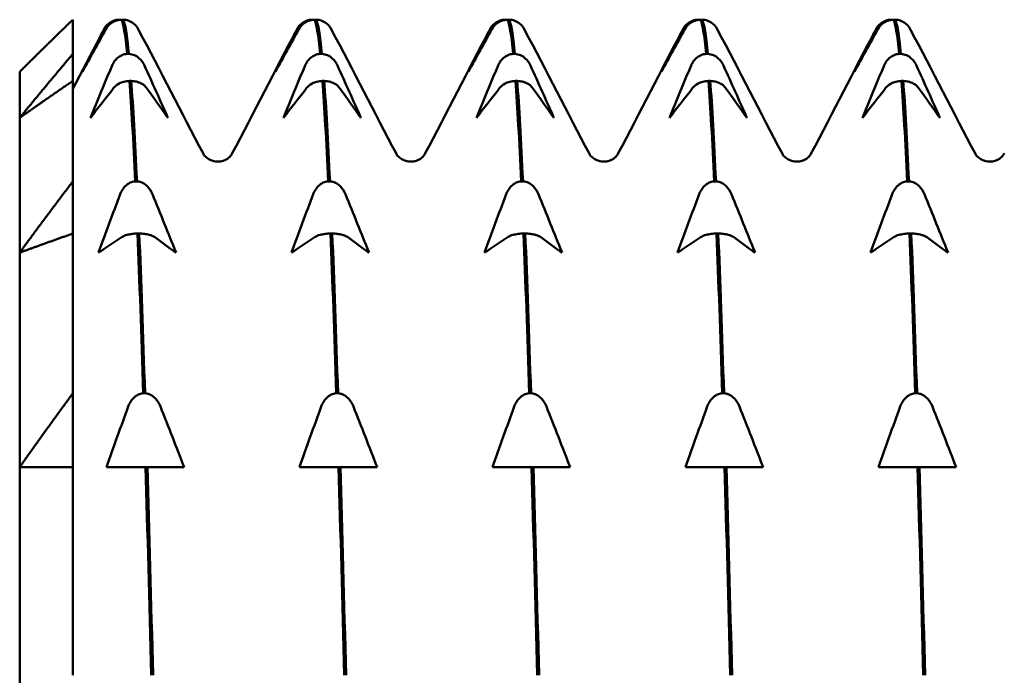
# Model space of a CAD drawing. Header units: millimetres. Extents: x 61 to 380, y 52 to 244.
# Tile 11 of 28: x 61 to 70, y 207 to 213. Entities that reach past the tile are written whole.
import ezdxf

# ---------------------------------------------------------------- set-up
doc = ezdxf.new("R2010")
doc.units = ezdxf.units.MM
doc.layers.add('Видимый контур (ГОСТ)', color=7, linetype='Continuous', lineweight=50)

msp = doc.modelspace()

# ---------------------------------------------------------------- linework, layer by layer
at = {"layer": 'Видимый контур (ГОСТ)'}
for p, q in [((61.5594, 212.9483), (61.5594, 213.2707)), ((61.995, 213.2707), (62.012, 213.2707)), ((62.0335, 213.2707), (62.0165, 213.2707)), ((63.8111, 213.2707), (63.8281, 213.2707)), ((63.8496, 213.2707), (63.8326, 213.2707)), ((65.6272, 213.2707), (65.6442, 213.2707)), ((65.6657, 213.2707), (65.6487, 213.2707)), ((67.4433, 213.2707), (67.4603, 213.2707)), ((67.4818, 213.2707), (67.4648, 213.2707)), ((69.2594, 213.2707), (69.2764, 213.2707)), ((69.2979, 213.2707), (69.2809, 213.2707)), ((61.5594, 212.619), (61.8499, 213.1765)), ((61.5594, 212.9483), (61.5594, 212.6942)), ((62.0707, 212.9483), (62.0877, 212.9483)), ((63.8868, 212.9483), (63.9038, 212.9483)), ((65.7029, 212.9483), (65.7199, 212.9483)), ((67.519, 212.9483), (67.536, 212.9483)), ((69.3351, 212.9483), (69.3521, 212.9483)), ((61.0594, 212.3471), (61.0594, 212.7798)), ((61.5594, 211.7489), (61.5594, 212.6942)), ((62.1092, 212.6942), (62.0922, 212.6942)), ((63.9253, 212.6942), (63.9083, 212.6942)), ((65.7414, 212.6942), (65.7244, 212.6942)), ((67.5575, 212.6942), (67.5405, 212.6942)), ((69.3736, 212.6942), (69.3566, 212.6942)), ((61.0594, 211.0784), (61.0594, 212.3471)), ((61.5594, 211.7489), (61.5594, 211.258)), ((62.1463, 211.7489), (62.1633, 211.7489)), ((63.9624, 211.7489), (63.9794, 211.7489)), ((65.7785, 211.7489), (65.7955, 211.7489)), ((67.5946, 211.7489), (67.6116, 211.7489)), ((69.4107, 211.7489), (69.4277, 211.7489)), ((61.5594, 209.7543), (61.5594, 211.258)), ((62.1848, 211.258), (62.1678, 211.258)), ((64.0009, 211.258), (63.9839, 211.258)), ((65.817, 211.258), (65.8, 211.258)), ((67.6331, 211.258), (67.6161, 211.258)), ((69.4492, 211.258), (69.4322, 211.258)), ((61.0594, 209.0601), (61.0594, 211.0784)), ((61.5594, 209.7543), (61.5594, 209.0601)), ((62.222, 209.7543), (62.239, 209.7543)), ((64.0381, 209.7543), (64.0551, 209.7543)), ((65.8542, 209.7543), (65.8712, 209.7543)), ((67.6703, 209.7543), (67.6873, 209.7543)), ((69.4864, 209.7543), (69.5034, 209.7543)), ((61.0594, 206.4298), (61.0594, 209.0601)), ((61.5594, 207.1004), (61.5594, 209.0601)), ((62.098, 209.0601), (61.8765, 209.0601)), ((62.2435, 209.0601), (62.098, 209.0601)), ((62.2605, 209.0601), (62.2435, 209.0601)), ((62.4022, 209.0601), (62.2605, 209.0601)), ((62.606, 209.0601), (62.4022, 209.0601)), ((63.9141, 209.0601), (63.6926, 209.0601)), ((64.0596, 209.0601), (63.9141, 209.0601)), ((64.0766, 209.0601), (64.0596, 209.0601)), ((64.2183, 209.0601), (64.0766, 209.0601)), ((64.4221, 209.0601), (64.2183, 209.0601)), ((65.7302, 209.0601), (65.5087, 209.0601)), ((65.8757, 209.0601), (65.7302, 209.0601)), ((65.8927, 209.0601), (65.8757, 209.0601)), ((66.0344, 209.0601), (65.8927, 209.0601)), ((66.2382, 209.0601), (66.0344, 209.0601)), ((67.5463, 209.0601), (67.3248, 209.0601)), ((67.6918, 209.0601), (67.5463, 209.0601)), ((67.7088, 209.0601), (67.6918, 209.0601)), ((67.8505, 209.0601), (67.7088, 209.0601)), ((68.0543, 209.0601), (67.8505, 209.0601)), ((69.3624, 209.0601), (69.1409, 209.0601)), ((69.5079, 209.0601), (69.3624, 209.0601)), ((69.5249, 209.0601), (69.5079, 209.0601)), ((69.6666, 209.0601), (69.5249, 209.0601)), ((69.8704, 209.0601), (69.6666, 209.0601))]:
    msp.add_line(p, q, dxfattribs=at)
for points in [[(61.5594, 213.2707), (61.3001, 213.0205), (61.0594, 212.7798)], [(61.0594, 212.3471), (61.3001, 212.6419), (61.5594, 212.9483)], [(61.5594, 212.6942), (61.3001, 212.5173), (61.0594, 212.3471)], [(61.0594, 211.0784), (61.3001, 211.4072), (61.5594, 211.7489)], [(61.5594, 211.258), (61.3001, 211.1665), (61.0594, 211.0784)], [(61.0594, 209.0601), (61.3001, 209.4005), (61.5594, 209.7543)], [(61.5594, 209.0601), (61.3001, 209.0601), (61.0594, 209.0601)]]:
    msp.add_rational_spline(points, [1, 1.00035939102, 1], degree=2, dxfattribs=at)
for points in [[(61.8499, 213.1765), (61.8535, 213.1835), (61.8579, 213.1911), (61.8637, 213.1995)], [(62.012, 213.2707), (62.0127, 213.2707), (62.0135, 213.2706), (62.0142, 213.2706)], [(62.0165, 213.2707), (62.0346, 213.24), (62.0526, 213.1319), (62.0707, 212.9483)], [(62.0877, 212.9483), (62.0696, 213.1319), (62.0515, 213.24), (62.0335, 213.2707)], [(62.1648, 213.1995), (62.1706, 213.1911), (62.1749, 213.1835), (62.1786, 213.1765)], [(63.666, 213.1765), (63.6696, 213.1835), (63.674, 213.1911), (63.6798, 213.1995)], [(63.8281, 213.2707), (63.8288, 213.2707), (63.8296, 213.2706), (63.8303, 213.2706)], [(63.8326, 213.2707), (63.8507, 213.24), (63.8687, 213.1319), (63.8868, 212.9483)], [(63.9038, 212.9483), (63.8857, 213.1319), (63.8676, 213.24), (63.8496, 213.2707)], [(63.9809, 213.1995), (63.9867, 213.1911), (63.991, 213.1835), (63.9947, 213.1765)], [(65.4821, 213.1765), (65.4857, 213.1835), (65.4901, 213.1911), (65.4959, 213.1995)], [(65.6442, 213.2707), (65.6449, 213.2707), (65.6457, 213.2706), (65.6464, 213.2706)], [(65.6487, 213.2707), (65.6668, 213.24), (65.6848, 213.1319), (65.7029, 212.9483)], [(65.7199, 212.9483), (65.7018, 213.1319), (65.6837, 213.24), (65.6657, 213.2707)], [(65.797, 213.1995), (65.8028, 213.1911), (65.8071, 213.1835), (65.8108, 213.1765)], [(67.2982, 213.1765), (67.3018, 213.1835), (67.3062, 213.1911), (67.312, 213.1995)], [(67.4603, 213.2707), (67.461, 213.2707), (67.4618, 213.2706), (67.4625, 213.2706)], [(67.4648, 213.2707), (67.4829, 213.24), (67.5009, 213.1319), (67.519, 212.9483)], [(67.536, 212.9483), (67.5179, 213.1319), (67.4998, 213.24), (67.4818, 213.2707)], [(67.6131, 213.1995), (67.6189, 213.1911), (67.6232, 213.1835), (67.6269, 213.1765)], [(69.1143, 213.1765), (69.1179, 213.1835), (69.1223, 213.1911), (69.1281, 213.1995)], [(69.2764, 213.2707), (69.2771, 213.2707), (69.2779, 213.2706), (69.2786, 213.2706)], [(69.2809, 213.2707), (69.299, 213.24), (69.317, 213.1319), (69.3351, 212.9483)], [(69.3521, 212.9483), (69.334, 213.1319), (69.3159, 213.24), (69.2979, 213.2707)], [(69.4292, 213.1995), (69.435, 213.1911), (69.4393, 213.1835), (69.443, 213.1765)], [(61.6495, 212.7798), (61.7165, 212.9143), (61.7844, 213.0484), (61.8533, 213.1821)], [(61.871, 213.1821), (61.7965, 213.0484), (61.7226, 212.9143), (61.6495, 212.7798)], [(62.1786, 213.1765), (62.3805, 212.7889), (62.5825, 212.4013), (62.7845, 212.0137)], [(63.0601, 212.0137), (63.2621, 212.4013), (63.464, 212.7889), (63.666, 213.1765)], [(63.4656, 212.7798), (63.5326, 212.9143), (63.6005, 213.0484), (63.6694, 213.1821)], [(63.6871, 213.1821), (63.6126, 213.0484), (63.5387, 212.9143), (63.4656, 212.7798)], [(63.9947, 213.1765), (64.1966, 212.7889), (64.3986, 212.4013), (64.6006, 212.0137)], [(64.8762, 212.0137), (65.0782, 212.4013), (65.2801, 212.7889), (65.4821, 213.1765)], [(65.2817, 212.7798), (65.3487, 212.9143), (65.4166, 213.0484), (65.4855, 213.1821)], [(65.5032, 213.1821), (65.4287, 213.0484), (65.3548, 212.9143), (65.2817, 212.7798)], [(65.8108, 213.1765), (66.0127, 212.7889), (66.2147, 212.4013), (66.4167, 212.0137)], [(66.6923, 212.0137), (66.8943, 212.4013), (67.0962, 212.7889), (67.2982, 213.1765)], [(67.0978, 212.7798), (67.1648, 212.9143), (67.2327, 213.0484), (67.3016, 213.1821)], [(67.3193, 213.1821), (67.2448, 213.0484), (67.1709, 212.9143), (67.0978, 212.7798)], [(67.6269, 213.1765), (67.8288, 212.7889), (68.0308, 212.4013), (68.2328, 212.0137)], [(68.5084, 212.0137), (68.7104, 212.4013), (68.9123, 212.7889), (69.1143, 213.1765)], [(68.9139, 212.7798), (68.9809, 212.9143), (69.0488, 213.0484), (69.1177, 213.1821)], [(69.1354, 213.1821), (69.0609, 213.0484), (68.987, 212.9143), (68.9139, 212.7798)], [(69.443, 213.1765), (69.6449, 212.7889), (69.8469, 212.4013), (70.0489, 212.0137)], [(61.7252, 212.3471), (61.7921, 212.5118), (61.8601, 212.6761), (61.9289, 212.8398)], [(62.2331, 212.8398), (62.3077, 212.676), (62.3816, 212.5117), (62.4546, 212.3471)], [(63.5413, 212.3471), (63.6082, 212.5118), (63.6762, 212.6761), (63.745, 212.8398)], [(64.0492, 212.8398), (64.1238, 212.676), (64.1977, 212.5117), (64.2707, 212.3471)], [(65.3574, 212.3471), (65.4243, 212.5118), (65.4923, 212.6761), (65.5611, 212.8398)], [(65.8653, 212.8398), (65.9399, 212.676), (66.0138, 212.5117), (66.0868, 212.3471)], [(67.1735, 212.3471), (67.2404, 212.5118), (67.3084, 212.6761), (67.3772, 212.8398)], [(67.6814, 212.8398), (67.756, 212.676), (67.8299, 212.5117), (67.9029, 212.3471)], [(68.9896, 212.3471), (69.0565, 212.5118), (69.1245, 212.6761), (69.1933, 212.8398)], [(69.4975, 212.8398), (69.5721, 212.676), (69.646, 212.5117), (69.719, 212.3471)], [(62.0922, 212.6942), (62.1102, 212.4513), (62.1283, 212.1344), (62.1463, 211.7489)], [(62.1633, 211.7489), (62.1453, 212.1344), (62.1272, 212.4513), (62.1092, 212.6942)], [(63.9083, 212.6942), (63.9263, 212.4513), (63.9444, 212.1344), (63.9624, 211.7489)], [(63.9794, 211.7489), (63.9614, 212.1344), (63.9433, 212.4513), (63.9253, 212.6942)], [(65.7244, 212.6942), (65.7424, 212.4513), (65.7605, 212.1344), (65.7785, 211.7489)], [(65.7955, 211.7489), (65.7775, 212.1344), (65.7594, 212.4513), (65.7414, 212.6942)], [(67.5405, 212.6942), (67.5585, 212.4513), (67.5766, 212.1344), (67.5946, 211.7489)], [(67.6116, 211.7489), (67.5936, 212.1344), (67.5755, 212.4513), (67.5575, 212.6942)], [(69.3566, 212.6942), (69.3746, 212.4513), (69.3927, 212.1344), (69.4107, 211.7489)], [(69.4277, 211.7489), (69.4097, 212.1344), (69.3916, 212.4513), (69.3736, 212.6942)], [(61.9467, 212.6315), (61.8721, 212.537), (61.7982, 212.4422), (61.7252, 212.3471)], [(62.4546, 212.3471), (62.3877, 212.4422), (62.3197, 212.537), (62.2509, 212.6315)], [(63.7628, 212.6315), (63.6882, 212.537), (63.6143, 212.4422), (63.5413, 212.3471)], [(64.2707, 212.3471), (64.2038, 212.4422), (64.1358, 212.537), (64.067, 212.6315)], [(65.5789, 212.6315), (65.5043, 212.537), (65.4304, 212.4422), (65.3574, 212.3471)], [(66.0868, 212.3471), (66.0199, 212.4422), (65.9519, 212.537), (65.8831, 212.6315)], [(67.395, 212.6315), (67.3204, 212.537), (67.2465, 212.4422), (67.1735, 212.3471)], [(67.9029, 212.3471), (67.836, 212.4422), (67.768, 212.537), (67.6992, 212.6315)], [(69.2111, 212.6315), (69.1365, 212.537), (69.0626, 212.4422), (68.9896, 212.3471)], [(69.719, 212.3471), (69.6521, 212.4422), (69.5841, 212.537), (69.5153, 212.6315)], [(61.8009, 211.0784), (61.8678, 211.262), (61.9358, 211.4452), (62.0046, 211.6279)], [(62.3088, 211.6279), (62.3834, 211.4452), (62.4573, 211.262), (62.5303, 211.0784)], [(63.617, 211.0784), (63.6839, 211.262), (63.7519, 211.4452), (63.8207, 211.6279)], [(64.1249, 211.6279), (64.1995, 211.4452), (64.2734, 211.262), (64.3464, 211.0784)], [(65.4331, 211.0784), (65.5, 211.262), (65.568, 211.4452), (65.6368, 211.6279)], [(65.941, 211.6279), (66.0156, 211.4452), (66.0895, 211.262), (66.1625, 211.0784)], [(67.2492, 211.0784), (67.3161, 211.262), (67.3841, 211.4452), (67.4529, 211.6279)], [(67.7571, 211.6279), (67.8317, 211.4452), (67.9056, 211.262), (67.9786, 211.0784)], [(69.0653, 211.0784), (69.1322, 211.262), (69.2002, 211.4452), (69.269, 211.6279)], [(69.5732, 211.6279), (69.6478, 211.4452), (69.7217, 211.262), (69.7947, 211.0784)], [(62.1678, 211.258), (62.1859, 210.8195), (62.204, 210.3153), (62.222, 209.7543)], [(62.239, 209.7543), (62.2209, 210.3153), (62.2029, 210.8195), (62.1848, 211.258)], [(63.9839, 211.258), (64.002, 210.8195), (64.0201, 210.3153), (64.0381, 209.7543)], [(64.0551, 209.7543), (64.037, 210.3153), (64.019, 210.8195), (64.0009, 211.258)], [(65.8, 211.258), (65.8181, 210.8195), (65.8362, 210.3153), (65.8542, 209.7543)], [(65.8712, 209.7543), (65.8531, 210.3153), (65.8351, 210.8195), (65.817, 211.258)], [(67.6161, 211.258), (67.6342, 210.8195), (67.6523, 210.3153), (67.6703, 209.7543)], [(67.6873, 209.7543), (67.6692, 210.3153), (67.6512, 210.8195), (67.6331, 211.258)], [(69.4322, 211.258), (69.4503, 210.8195), (69.4684, 210.3153), (69.4864, 209.7543)], [(69.5034, 209.7543), (69.4853, 210.3153), (69.4673, 210.8195), (69.4492, 211.258)], [(62.0224, 211.2256), (61.9478, 211.1767), (61.8739, 211.1276), (61.8009, 211.0784)], [(62.5303, 211.0784), (62.4634, 211.1276), (62.3954, 211.1767), (62.3266, 211.2256)], [(63.8385, 211.2256), (63.7639, 211.1767), (63.69, 211.1276), (63.617, 211.0784)], [(64.3464, 211.0784), (64.2795, 211.1276), (64.2115, 211.1767), (64.1427, 211.2256)], [(65.6546, 211.2256), (65.58, 211.1767), (65.5061, 211.1276), (65.4331, 211.0784)], [(66.1625, 211.0784), (66.0956, 211.1276), (66.0276, 211.1767), (65.9588, 211.2256)], [(67.4707, 211.2256), (67.3961, 211.1767), (67.3222, 211.1276), (67.2492, 211.0784)], [(67.9786, 211.0784), (67.9117, 211.1276), (67.8437, 211.1767), (67.7749, 211.2256)], [(69.2868, 211.2256), (69.2122, 211.1767), (69.1383, 211.1276), (69.0653, 211.0784)], [(69.7947, 211.0784), (69.7278, 211.1276), (69.6598, 211.1767), (69.591, 211.2256)], [(61.8765, 209.0601), (61.9435, 209.2502), (62.0114, 209.4399), (62.0803, 209.629)], [(62.3845, 209.629), (62.459, 209.4399), (62.533, 209.2501), (62.606, 209.0601)], [(63.6926, 209.0601), (63.7596, 209.2502), (63.8275, 209.4399), (63.8964, 209.629)], [(64.2006, 209.629), (64.2751, 209.4399), (64.3491, 209.2501), (64.4221, 209.0601)], [(65.5087, 209.0601), (65.5757, 209.2502), (65.6436, 209.4399), (65.7125, 209.629)], [(66.0167, 209.629), (66.0912, 209.4399), (66.1652, 209.2501), (66.2382, 209.0601)], [(67.3248, 209.0601), (67.3918, 209.2502), (67.4597, 209.4399), (67.5286, 209.629)], [(67.8328, 209.629), (67.9073, 209.4399), (67.9813, 209.2501), (68.0543, 209.0601)], [(69.1409, 209.0601), (69.2079, 209.2502), (69.2758, 209.4399), (69.3447, 209.629)], [(69.6489, 209.629), (69.7234, 209.4399), (69.7974, 209.2501), (69.8704, 209.0601)], [(62.2435, 209.0601), (62.2616, 208.4557), (62.2796, 207.7987), (62.2977, 207.1004)], [(62.3147, 207.1004), (62.2966, 207.7987), (62.2786, 208.4557), (62.2605, 209.0601)], [(64.0596, 209.0601), (64.0777, 208.4557), (64.0957, 207.7987), (64.1138, 207.1004)], [(64.1308, 207.1004), (64.1127, 207.7987), (64.0947, 208.4557), (64.0766, 209.0601)], [(65.8757, 209.0601), (65.8938, 208.4557), (65.9118, 207.7987), (65.9299, 207.1004)], [(65.9469, 207.1004), (65.9288, 207.7987), (65.9108, 208.4557), (65.8927, 209.0601)], [(67.6918, 209.0601), (67.7099, 208.4557), (67.7279, 207.7987), (67.746, 207.1004)], [(67.763, 207.1004), (67.7449, 207.7987), (67.7269, 208.4557), (67.7088, 209.0601)], [(69.5079, 209.0601), (69.526, 208.4557), (69.544, 207.7987), (69.5621, 207.1004)], [(69.5791, 207.1004), (69.561, 207.7987), (69.543, 208.4557), (69.5249, 209.0601)]]:
    msp.add_open_spline(points, degree=3, dxfattribs=at)
for points, knots in [([(61.8533, 213.1821), (61.8588, 213.1929), (61.8658, 213.2033), (61.8821, 213.2223), (61.8913, 213.2309), (61.9151, 213.2482), (61.9304, 213.2563), (61.9625, 213.267), (61.9785, 213.27), (61.995, 213.2707)], [-0.02001764, -0.02001764, -0.02001764, -0.02001764, -0.01517559, -0.01517559, -0.01064091, -0.01064091, -0.00496205, -0.00496205, 0, 0, 0, 0]), ([(62.0165, 213.2707), (62.0077, 213.2703), (61.999, 213.2693), (61.9818, 213.266), (61.9733, 213.2637), (61.9479, 213.2548), (61.9325, 213.2463), (61.8993, 213.2219), (61.8829, 213.2034), (61.871, 213.1821)], [-0.02234974, -0.02234974, -0.02234974, -0.02234974, -0.0193503, -0.0193503, -0.01627138, -0.01627138, -0.00971082, -0.00971082, 0, 0, 0, 0]), ([(62.1648, 213.1995), (62.1616, 213.2042), (62.1581, 213.2087), (62.1464, 213.2223), (62.1372, 213.2309), (62.1134, 213.2482), (62.0981, 213.2563), (62.066, 213.267), (62.05, 213.27), (62.0335, 213.2707)], [-0.01735804, -0.01735804, -0.01735804, -0.01735804, -0.01517559, -0.01517559, -0.01064091, -0.01064091, -0.00496205, -0.00496205, 0, 0, 0, 0]), ([(63.6694, 213.1821), (63.6749, 213.1929), (63.6819, 213.2033), (63.6982, 213.2223), (63.7074, 213.2309), (63.7312, 213.2482), (63.7465, 213.2563), (63.7786, 213.267), (63.7946, 213.27), (63.8111, 213.2707)], [-0.02001764, -0.02001764, -0.02001764, -0.02001764, -0.01517559, -0.01517559, -0.01064091, -0.01064091, -0.00496205, -0.00496205, 0, 0, 0, 0]), ([(63.8326, 213.2707), (63.8238, 213.2703), (63.8151, 213.2693), (63.7979, 213.266), (63.7894, 213.2637), (63.764, 213.2548), (63.7486, 213.2463), (63.7154, 213.2219), (63.699, 213.2034), (63.6871, 213.1821)], [-0.02234974, -0.02234974, -0.02234974, -0.02234974, -0.0193503, -0.0193503, -0.01627138, -0.01627138, -0.00971082, -0.00971082, 0, 0, 0, 0]), ([(63.9809, 213.1995), (63.9777, 213.2042), (63.9742, 213.2087), (63.9625, 213.2223), (63.9533, 213.2309), (63.9295, 213.2482), (63.9142, 213.2563), (63.8821, 213.267), (63.8661, 213.27), (63.8496, 213.2707)], [-0.01735804, -0.01735804, -0.01735804, -0.01735804, -0.01517559, -0.01517559, -0.01064091, -0.01064091, -0.00496205, -0.00496205, 0, 0, 0, 0]), ([(65.4855, 213.1821), (65.491, 213.1929), (65.498, 213.2033), (65.5143, 213.2223), (65.5235, 213.2309), (65.5473, 213.2482), (65.5626, 213.2563), (65.5947, 213.267), (65.6107, 213.27), (65.6272, 213.2707)], [-0.02001764, -0.02001764, -0.02001764, -0.02001764, -0.01517559, -0.01517559, -0.01064091, -0.01064091, -0.00496205, -0.00496205, 0, 0, 0, 0]), ([(65.6487, 213.2707), (65.6399, 213.2703), (65.6312, 213.2693), (65.614, 213.266), (65.6055, 213.2637), (65.5801, 213.2548), (65.5647, 213.2463), (65.5315, 213.2219), (65.5151, 213.2034), (65.5032, 213.1821)], [-0.02234974, -0.02234974, -0.02234974, -0.02234974, -0.0193503, -0.0193503, -0.01627138, -0.01627138, -0.00971082, -0.00971082, 0, 0, 0, 0]), ([(65.797, 213.1995), (65.7938, 213.2042), (65.7903, 213.2087), (65.7786, 213.2223), (65.7694, 213.2309), (65.7456, 213.2482), (65.7303, 213.2563), (65.6982, 213.267), (65.6822, 213.27), (65.6657, 213.2707)], [-0.01735804, -0.01735804, -0.01735804, -0.01735804, -0.01517559, -0.01517559, -0.01064091, -0.01064091, -0.00496205, -0.00496205, 0, 0, 0, 0]), ([(67.3016, 213.1821), (67.3071, 213.1929), (67.3141, 213.2033), (67.3304, 213.2223), (67.3396, 213.2309), (67.3634, 213.2482), (67.3787, 213.2563), (67.4108, 213.267), (67.4268, 213.27), (67.4433, 213.2707)], [-0.02001764, -0.02001764, -0.02001764, -0.02001764, -0.01517559, -0.01517559, -0.01064091, -0.01064091, -0.00496205, -0.00496205, 0, 0, 0, 0]), ([(67.4648, 213.2707), (67.456, 213.2703), (67.4473, 213.2693), (67.4301, 213.266), (67.4216, 213.2637), (67.3962, 213.2548), (67.3808, 213.2463), (67.3476, 213.2219), (67.3312, 213.2034), (67.3193, 213.1821)], [-0.02234974, -0.02234974, -0.02234974, -0.02234974, -0.0193503, -0.0193503, -0.01627138, -0.01627138, -0.00971082, -0.00971082, 0, 0, 0, 0]), ([(67.6131, 213.1995), (67.6099, 213.2042), (67.6064, 213.2087), (67.5947, 213.2223), (67.5855, 213.2309), (67.5617, 213.2482), (67.5464, 213.2563), (67.5143, 213.267), (67.4983, 213.27), (67.4818, 213.2707)], [-0.01735804, -0.01735804, -0.01735804, -0.01735804, -0.01517559, -0.01517559, -0.01064091, -0.01064091, -0.00496205, -0.00496205, 0, 0, 0, 0]), ([(69.1177, 213.1821), (69.1232, 213.1929), (69.1302, 213.2033), (69.1465, 213.2223), (69.1557, 213.2309), (69.1795, 213.2482), (69.1948, 213.2563), (69.2269, 213.267), (69.2429, 213.27), (69.2594, 213.2707)], [-0.02001764, -0.02001764, -0.02001764, -0.02001764, -0.01517559, -0.01517559, -0.01064091, -0.01064091, -0.00496205, -0.00496205, 0, 0, 0, 0]), ([(69.2809, 213.2707), (69.2721, 213.2703), (69.2634, 213.2693), (69.2462, 213.266), (69.2377, 213.2637), (69.2123, 213.2548), (69.1969, 213.2463), (69.1637, 213.2219), (69.1473, 213.2034), (69.1354, 213.1821)], [-0.02234974, -0.02234974, -0.02234974, -0.02234974, -0.0193503, -0.0193503, -0.01627138, -0.01627138, -0.00971082, -0.00971082, 0, 0, 0, 0]), ([(69.4292, 213.1995), (69.426, 213.2042), (69.4225, 213.2087), (69.4108, 213.2223), (69.4016, 213.2309), (69.3778, 213.2482), (69.3625, 213.2563), (69.3304, 213.267), (69.3144, 213.27), (69.2979, 213.2707)], [-0.01735804, -0.01735804, -0.01735804, -0.01735804, -0.01517559, -0.01517559, -0.01064091, -0.01064091, -0.00496205, -0.00496205, 0, 0, 0, 0]), ([(61.9289, 212.8398), (61.9345, 212.853), (61.9414, 212.8658), (61.9577, 212.889), (61.967, 212.8995), (61.9908, 212.9207), (62.0061, 212.9306), (62.0382, 212.9437), (62.0542, 212.9474), (62.0707, 212.9483)], [-0.02001764, -0.02001764, -0.02001764, -0.02001764, -0.01517559, -0.01517559, -0.01064091, -0.01064091, -0.00496205, -0.00496205, 0, 0, 0, 0]), ([(62.0877, 212.9483), (62.0965, 212.9478), (62.1051, 212.9466), (62.1224, 212.9425), (62.1308, 212.9397), (62.1562, 212.9288), (62.1717, 212.9184), (62.2049, 212.8885), (62.2213, 212.8658), (62.2331, 212.8398)], [-0.02234974, -0.02234974, -0.02234974, -0.02234974, -0.0193503, -0.0193503, -0.01627138, -0.01627138, -0.00971082, -0.00971082, 0, 0, 0, 0]), ([(63.745, 212.8398), (63.7506, 212.853), (63.7575, 212.8658), (63.7738, 212.889), (63.7831, 212.8995), (63.8069, 212.9207), (63.8222, 212.9306), (63.8543, 212.9437), (63.8703, 212.9474), (63.8868, 212.9483)], [-0.02001764, -0.02001764, -0.02001764, -0.02001764, -0.01517559, -0.01517559, -0.01064091, -0.01064091, -0.00496205, -0.00496205, 0, 0, 0, 0]), ([(63.9038, 212.9483), (63.9126, 212.9478), (63.9212, 212.9466), (63.9385, 212.9425), (63.9469, 212.9397), (63.9723, 212.9288), (63.9878, 212.9184), (64.021, 212.8885), (64.0374, 212.8658), (64.0492, 212.8398)], [-0.02234974, -0.02234974, -0.02234974, -0.02234974, -0.0193503, -0.0193503, -0.01627138, -0.01627138, -0.00971082, -0.00971082, 0, 0, 0, 0]), ([(65.5611, 212.8398), (65.5667, 212.853), (65.5736, 212.8658), (65.5899, 212.889), (65.5992, 212.8995), (65.623, 212.9207), (65.6383, 212.9306), (65.6704, 212.9437), (65.6864, 212.9474), (65.7029, 212.9483)], [-0.02001764, -0.02001764, -0.02001764, -0.02001764, -0.01517559, -0.01517559, -0.01064091, -0.01064091, -0.00496205, -0.00496205, 0, 0, 0, 0]), ([(65.7199, 212.9483), (65.7287, 212.9478), (65.7373, 212.9466), (65.7546, 212.9425), (65.763, 212.9397), (65.7884, 212.9288), (65.8039, 212.9184), (65.8371, 212.8885), (65.8535, 212.8658), (65.8653, 212.8398)], [-0.02234974, -0.02234974, -0.02234974, -0.02234974, -0.0193503, -0.0193503, -0.01627138, -0.01627138, -0.00971082, -0.00971082, 0, 0, 0, 0]), ([(67.3772, 212.8398), (67.3828, 212.853), (67.3897, 212.8658), (67.406, 212.889), (67.4153, 212.8995), (67.4391, 212.9207), (67.4544, 212.9306), (67.4865, 212.9437), (67.5025, 212.9474), (67.519, 212.9483)], [-0.02001764, -0.02001764, -0.02001764, -0.02001764, -0.01517559, -0.01517559, -0.01064091, -0.01064091, -0.00496205, -0.00496205, 0, 0, 0, 0]), ([(67.536, 212.9483), (67.5448, 212.9478), (67.5534, 212.9466), (67.5707, 212.9425), (67.5791, 212.9397), (67.6045, 212.9288), (67.62, 212.9184), (67.6532, 212.8885), (67.6696, 212.8658), (67.6814, 212.8398)], [-0.02234974, -0.02234974, -0.02234974, -0.02234974, -0.0193503, -0.0193503, -0.01627138, -0.01627138, -0.00971082, -0.00971082, 0, 0, 0, 0]), ([(69.1933, 212.8398), (69.1989, 212.853), (69.2058, 212.8658), (69.2221, 212.889), (69.2314, 212.8995), (69.2552, 212.9207), (69.2705, 212.9306), (69.3026, 212.9437), (69.3186, 212.9474), (69.3351, 212.9483)], [-0.02001764, -0.02001764, -0.02001764, -0.02001764, -0.01517559, -0.01517559, -0.01064091, -0.01064091, -0.00496205, -0.00496205, 0, 0, 0, 0]), ([(69.3521, 212.9483), (69.3609, 212.9478), (69.3695, 212.9466), (69.3868, 212.9425), (69.3952, 212.9397), (69.4206, 212.9288), (69.4361, 212.9184), (69.4693, 212.8885), (69.4857, 212.8658), (69.4975, 212.8398)], [-0.02234974, -0.02234974, -0.02234974, -0.02234974, -0.0193503, -0.0193503, -0.01627138, -0.01627138, -0.00971082, -0.00971082, 0, 0, 0, 0]), ([(62.0922, 212.6942), (62.0834, 212.6939), (62.0747, 212.6932), (62.0574, 212.6909), (62.049, 212.6892), (62.0236, 212.6829), (62.0082, 212.677), (61.9749, 212.6597), (61.9586, 212.6466), (61.9467, 212.6315)], [-0.02234974, -0.02234974, -0.02234974, -0.02234974, -0.0193503, -0.0193503, -0.01627138, -0.01627138, -0.00971082, -0.00971082, 0, 0, 0, 0]), ([(62.2509, 212.6315), (62.2453, 212.6392), (62.2384, 212.6465), (62.2221, 212.66), (62.2129, 212.666), (62.189, 212.6783), (62.1737, 212.684), (62.1416, 212.6916), (62.1257, 212.6937), (62.1092, 212.6942)], [-0.02001764, -0.02001764, -0.02001764, -0.02001764, -0.01517559, -0.01517559, -0.01064091, -0.01064091, -0.00496205, -0.00496205, 0, 0, 0, 0]), ([(63.9083, 212.6942), (63.8995, 212.6939), (63.8908, 212.6932), (63.8735, 212.6909), (63.8651, 212.6892), (63.8397, 212.6829), (63.8243, 212.677), (63.791, 212.6597), (63.7747, 212.6466), (63.7628, 212.6315)], [-0.02234974, -0.02234974, -0.02234974, -0.02234974, -0.0193503, -0.0193503, -0.01627138, -0.01627138, -0.00971082, -0.00971082, 0, 0, 0, 0]), ([(64.067, 212.6315), (64.0614, 212.6392), (64.0545, 212.6465), (64.0382, 212.66), (64.029, 212.666), (64.0051, 212.6783), (63.9898, 212.684), (63.9577, 212.6916), (63.9418, 212.6937), (63.9253, 212.6942)], [-0.02001764, -0.02001764, -0.02001764, -0.02001764, -0.01517559, -0.01517559, -0.01064091, -0.01064091, -0.00496205, -0.00496205, 0, 0, 0, 0]), ([(65.7244, 212.6942), (65.7156, 212.6939), (65.7069, 212.6932), (65.6896, 212.6909), (65.6812, 212.6892), (65.6558, 212.6829), (65.6404, 212.677), (65.6071, 212.6597), (65.5908, 212.6466), (65.5789, 212.6315)], [-0.02234974, -0.02234974, -0.02234974, -0.02234974, -0.0193503, -0.0193503, -0.01627138, -0.01627138, -0.00971082, -0.00971082, 0, 0, 0, 0]), ([(65.8831, 212.6315), (65.8775, 212.6392), (65.8706, 212.6465), (65.8543, 212.66), (65.8451, 212.666), (65.8212, 212.6783), (65.8059, 212.684), (65.7738, 212.6916), (65.7579, 212.6937), (65.7414, 212.6942)], [-0.02001764, -0.02001764, -0.02001764, -0.02001764, -0.01517559, -0.01517559, -0.01064091, -0.01064091, -0.00496205, -0.00496205, 0, 0, 0, 0]), ([(67.5405, 212.6942), (67.5317, 212.6939), (67.523, 212.6932), (67.5057, 212.6909), (67.4973, 212.6892), (67.4719, 212.6829), (67.4565, 212.677), (67.4232, 212.6597), (67.4069, 212.6466), (67.395, 212.6315)], [-0.02234974, -0.02234974, -0.02234974, -0.02234974, -0.0193503, -0.0193503, -0.01627138, -0.01627138, -0.00971082, -0.00971082, 0, 0, 0, 0]), ([(67.6992, 212.6315), (67.6936, 212.6392), (67.6867, 212.6465), (67.6704, 212.66), (67.6612, 212.666), (67.6373, 212.6783), (67.622, 212.684), (67.5899, 212.6916), (67.574, 212.6937), (67.5575, 212.6942)], [-0.02001764, -0.02001764, -0.02001764, -0.02001764, -0.01517559, -0.01517559, -0.01064091, -0.01064091, -0.00496205, -0.00496205, 0, 0, 0, 0]), ([(69.3566, 212.6942), (69.3478, 212.6939), (69.3391, 212.6932), (69.3218, 212.6909), (69.3134, 212.6892), (69.288, 212.6829), (69.2726, 212.677), (69.2393, 212.6597), (69.223, 212.6466), (69.2111, 212.6315)], [-0.02234974, -0.02234974, -0.02234974, -0.02234974, -0.0193503, -0.0193503, -0.01627138, -0.01627138, -0.00971082, -0.00971082, 0, 0, 0, 0]), ([(69.5153, 212.6315), (69.5097, 212.6392), (69.5028, 212.6465), (69.4865, 212.66), (69.4773, 212.666), (69.4534, 212.6783), (69.4381, 212.684), (69.406, 212.6916), (69.3901, 212.6937), (69.3736, 212.6942)], [-0.02001764, -0.02001764, -0.02001764, -0.02001764, -0.01517559, -0.01517559, -0.01064091, -0.01064091, -0.00496205, -0.00496205, 0, 0, 0, 0]), ([(62.7845, 212.0137), (62.7877, 212.0075), (62.7932, 211.996), (62.8208, 211.9696), (62.8344, 211.959), (62.8721, 211.9412), (62.8971, 211.9348), (62.9223, 211.9348)], [0, 0, 0, 0, 0.02825086, 0.02825086, 0.04306696, 0.04306696, 0.05843474, 0.05843474, 0.05843474, 0.05843474]), ([(62.9223, 211.9348), (62.9581, 211.9348), (62.9923, 211.9483), (63.0317, 211.9751), (63.0421, 211.9873), (63.0549, 212.0041), (63.0581, 212.0098), (63.0601, 212.0137)], [0, 0, 0, 0, 0.02183951, 0.02183951, 0.04082183, 0.04082183, 0.05840953, 0.05840953, 0.05840953, 0.05840953]), ([(64.6006, 212.0137), (64.6038, 212.0075), (64.6093, 211.996), (64.6369, 211.9696), (64.6505, 211.959), (64.6882, 211.9412), (64.7132, 211.9348), (64.7384, 211.9348)], [0, 0, 0, 0, 0.02825086, 0.02825086, 0.04306696, 0.04306696, 0.05843474, 0.05843474, 0.05843474, 0.05843474]), ([(64.7384, 211.9348), (64.7742, 211.9348), (64.8084, 211.9483), (64.8478, 211.9751), (64.8582, 211.9873), (64.871, 212.0041), (64.8742, 212.0098), (64.8762, 212.0137)], [0, 0, 0, 0, 0.02183951, 0.02183951, 0.04082183, 0.04082183, 0.05840953, 0.05840953, 0.05840953, 0.05840953]), ([(66.4167, 212.0137), (66.4199, 212.0075), (66.4254, 211.996), (66.453, 211.9696), (66.4666, 211.959), (66.5043, 211.9412), (66.5293, 211.9348), (66.5545, 211.9348)], [0, 0, 0, 0, 0.02825086, 0.02825086, 0.04306696, 0.04306696, 0.05843474, 0.05843474, 0.05843474, 0.05843474]), ([(66.5545, 211.9348), (66.5903, 211.9348), (66.6245, 211.9483), (66.6639, 211.9751), (66.6743, 211.9873), (66.6871, 212.0041), (66.6903, 212.0098), (66.6923, 212.0137)], [0, 0, 0, 0, 0.02183951, 0.02183951, 0.04082183, 0.04082183, 0.05840953, 0.05840953, 0.05840953, 0.05840953]), ([(68.2328, 212.0137), (68.236, 212.0075), (68.2415, 211.996), (68.2691, 211.9696), (68.2827, 211.959), (68.3204, 211.9412), (68.3454, 211.9348), (68.3706, 211.9348)], [0, 0, 0, 0, 0.02825086, 0.02825086, 0.04306696, 0.04306696, 0.05843474, 0.05843474, 0.05843474, 0.05843474]), ([(68.3706, 211.9348), (68.4064, 211.9348), (68.4406, 211.9483), (68.48, 211.9751), (68.4904, 211.9873), (68.5032, 212.0041), (68.5064, 212.0098), (68.5084, 212.0137)], [0, 0, 0, 0, 0.02183951, 0.02183951, 0.04082183, 0.04082183, 0.05840953, 0.05840953, 0.05840953, 0.05840953]), ([(70.0489, 212.0137), (70.0521, 212.0075), (70.0576, 211.996), (70.0852, 211.9696), (70.0988, 211.959), (70.1365, 211.9412), (70.1615, 211.9348), (70.1867, 211.9348)], [0, 0, 0, 0, 0.02825086, 0.02825086, 0.04306696, 0.04306696, 0.05843474, 0.05843474, 0.05843474, 0.05843474]), ([(70.1867, 211.9348), (70.2225, 211.9348), (70.2567, 211.9483), (70.2961, 211.9751), (70.3065, 211.9873), (70.3193, 212.0041), (70.3225, 212.0098), (70.3245, 212.0137)], [0, 0, 0, 0, 0.02183951, 0.02183951, 0.04082183, 0.04082183, 0.05840953, 0.05840953, 0.05840953, 0.05840953]), ([(62.0046, 211.6279), (62.0102, 211.6426), (62.0171, 211.6569), (62.0334, 211.6827), (62.0426, 211.6945), (62.0665, 211.7182), (62.0818, 211.7292), (62.1139, 211.7438), (62.1298, 211.7479), (62.1463, 211.7489)], [-0.02001764, -0.02001764, -0.02001764, -0.02001764, -0.01517559, -0.01517559, -0.01064091, -0.01064091, -0.00496205, -0.00496205, 0, 0, 0, 0]), ([(62.1633, 211.7489), (62.1721, 211.7484), (62.1808, 211.747), (62.1981, 211.7424), (62.2065, 211.7393), (62.2319, 211.7271), (62.2473, 211.7156), (62.2805, 211.6822), (62.2969, 211.6569), (62.3088, 211.6279)], [-0.02234974, -0.02234974, -0.02234974, -0.02234974, -0.0193503, -0.0193503, -0.01627138, -0.01627138, -0.00971082, -0.00971082, 0, 0, 0, 0]), ([(63.8207, 211.6279), (63.8263, 211.6426), (63.8332, 211.6569), (63.8495, 211.6827), (63.8587, 211.6945), (63.8826, 211.7182), (63.8979, 211.7292), (63.93, 211.7438), (63.9459, 211.7479), (63.9624, 211.7489)], [-0.02001764, -0.02001764, -0.02001764, -0.02001764, -0.01517559, -0.01517559, -0.01064091, -0.01064091, -0.00496205, -0.00496205, 0, 0, 0, 0]), ([(63.9794, 211.7489), (63.9882, 211.7484), (63.9969, 211.747), (64.0142, 211.7424), (64.0226, 211.7393), (64.048, 211.7271), (64.0634, 211.7156), (64.0966, 211.6822), (64.113, 211.6569), (64.1249, 211.6279)], [-0.02234974, -0.02234974, -0.02234974, -0.02234974, -0.0193503, -0.0193503, -0.01627138, -0.01627138, -0.00971082, -0.00971082, 0, 0, 0, 0]), ([(65.6368, 211.6279), (65.6424, 211.6426), (65.6493, 211.6569), (65.6656, 211.6827), (65.6748, 211.6945), (65.6987, 211.7182), (65.714, 211.7292), (65.7461, 211.7438), (65.762, 211.7479), (65.7785, 211.7489)], [-0.02001764, -0.02001764, -0.02001764, -0.02001764, -0.01517559, -0.01517559, -0.01064091, -0.01064091, -0.00496205, -0.00496205, 0, 0, 0, 0]), ([(65.7955, 211.7489), (65.8043, 211.7484), (65.813, 211.747), (65.8303, 211.7424), (65.8387, 211.7393), (65.8641, 211.7271), (65.8795, 211.7156), (65.9127, 211.6822), (65.9291, 211.6569), (65.941, 211.6279)], [-0.02234974, -0.02234974, -0.02234974, -0.02234974, -0.0193503, -0.0193503, -0.01627138, -0.01627138, -0.00971082, -0.00971082, 0, 0, 0, 0]), ([(67.4529, 211.6279), (67.4585, 211.6426), (67.4654, 211.6569), (67.4817, 211.6827), (67.4909, 211.6945), (67.5148, 211.7182), (67.5301, 211.7292), (67.5622, 211.7438), (67.5781, 211.7479), (67.5946, 211.7489)], [-0.02001764, -0.02001764, -0.02001764, -0.02001764, -0.01517559, -0.01517559, -0.01064091, -0.01064091, -0.00496205, -0.00496205, 0, 0, 0, 0]), ([(67.6116, 211.7489), (67.6204, 211.7484), (67.6291, 211.747), (67.6464, 211.7424), (67.6548, 211.7393), (67.6802, 211.7271), (67.6956, 211.7156), (67.7288, 211.6822), (67.7452, 211.6569), (67.7571, 211.6279)], [-0.02234974, -0.02234974, -0.02234974, -0.02234974, -0.0193503, -0.0193503, -0.01627138, -0.01627138, -0.00971082, -0.00971082, 0, 0, 0, 0]), ([(69.269, 211.6279), (69.2746, 211.6426), (69.2815, 211.6569), (69.2978, 211.6827), (69.307, 211.6945), (69.3309, 211.7182), (69.3462, 211.7292), (69.3783, 211.7438), (69.3942, 211.7479), (69.4107, 211.7489)], [-0.02001764, -0.02001764, -0.02001764, -0.02001764, -0.01517559, -0.01517559, -0.01064091, -0.01064091, -0.00496205, -0.00496205, 0, 0, 0, 0]), ([(69.4277, 211.7489), (69.4365, 211.7484), (69.4452, 211.747), (69.4625, 211.7424), (69.4709, 211.7393), (69.4963, 211.7271), (69.5117, 211.7156), (69.5449, 211.6822), (69.5613, 211.6569), (69.5732, 211.6279)], [-0.02234974, -0.02234974, -0.02234974, -0.02234974, -0.0193503, -0.0193503, -0.01627138, -0.01627138, -0.00971082, -0.00971082, 0, 0, 0, 0]), ([(62.1678, 211.258), (62.159, 211.2579), (62.1504, 211.2575), (62.1331, 211.2563), (62.1247, 211.2555), (62.0993, 211.2522), (62.0838, 211.2491), (62.0506, 211.2402), (62.0342, 211.2334), (62.0224, 211.2256)], [-0.02234974, -0.02234974, -0.02234974, -0.02234974, -0.0193503, -0.0193503, -0.01627138, -0.01627138, -0.00971082, -0.00971082, 0, 0, 0, 0]), ([(62.3266, 211.2256), (62.321, 211.2295), (62.3141, 211.2334), (62.2977, 211.2403), (62.2885, 211.2435), (62.2647, 211.2498), (62.2494, 211.2528), (62.2173, 211.2567), (62.2013, 211.2578), (62.1848, 211.258)], [-0.02001764, -0.02001764, -0.02001764, -0.02001764, -0.01517559, -0.01517559, -0.01064091, -0.01064091, -0.00496205, -0.00496205, 0, 0, 0, 0]), ([(63.9839, 211.258), (63.9751, 211.2579), (63.9665, 211.2575), (63.9492, 211.2563), (63.9408, 211.2555), (63.9154, 211.2522), (63.8999, 211.2491), (63.8667, 211.2402), (63.8503, 211.2334), (63.8385, 211.2256)], [-0.02234974, -0.02234974, -0.02234974, -0.02234974, -0.0193503, -0.0193503, -0.01627138, -0.01627138, -0.00971082, -0.00971082, 0, 0, 0, 0]), ([(64.1427, 211.2256), (64.1371, 211.2295), (64.1302, 211.2334), (64.1138, 211.2403), (64.1046, 211.2435), (64.0808, 211.2498), (64.0655, 211.2528), (64.0334, 211.2567), (64.0174, 211.2578), (64.0009, 211.258)], [-0.02001764, -0.02001764, -0.02001764, -0.02001764, -0.01517559, -0.01517559, -0.01064091, -0.01064091, -0.00496205, -0.00496205, 0, 0, 0, 0]), ([(65.8, 211.258), (65.7912, 211.2579), (65.7826, 211.2575), (65.7653, 211.2563), (65.7569, 211.2555), (65.7315, 211.2522), (65.716, 211.2491), (65.6828, 211.2402), (65.6664, 211.2334), (65.6546, 211.2256)], [-0.02234974, -0.02234974, -0.02234974, -0.02234974, -0.0193503, -0.0193503, -0.01627138, -0.01627138, -0.00971082, -0.00971082, 0, 0, 0, 0]), ([(65.9588, 211.2256), (65.9532, 211.2295), (65.9463, 211.2334), (65.9299, 211.2403), (65.9207, 211.2435), (65.8969, 211.2498), (65.8816, 211.2528), (65.8495, 211.2567), (65.8335, 211.2578), (65.817, 211.258)], [-0.02001764, -0.02001764, -0.02001764, -0.02001764, -0.01517559, -0.01517559, -0.01064091, -0.01064091, -0.00496205, -0.00496205, 0, 0, 0, 0]), ([(67.6161, 211.258), (67.6073, 211.2579), (67.5987, 211.2575), (67.5814, 211.2563), (67.573, 211.2555), (67.5476, 211.2522), (67.5321, 211.2491), (67.4989, 211.2402), (67.4825, 211.2334), (67.4707, 211.2256)], [-0.02234974, -0.02234974, -0.02234974, -0.02234974, -0.0193503, -0.0193503, -0.01627138, -0.01627138, -0.00971082, -0.00971082, 0, 0, 0, 0]), ([(67.7749, 211.2256), (67.7693, 211.2295), (67.7624, 211.2334), (67.746, 211.2403), (67.7368, 211.2435), (67.713, 211.2498), (67.6977, 211.2528), (67.6656, 211.2567), (67.6496, 211.2578), (67.6331, 211.258)], [-0.02001764, -0.02001764, -0.02001764, -0.02001764, -0.01517559, -0.01517559, -0.01064091, -0.01064091, -0.00496205, -0.00496205, 0, 0, 0, 0]), ([(69.4322, 211.258), (69.4234, 211.2579), (69.4148, 211.2575), (69.3975, 211.2563), (69.3891, 211.2555), (69.3637, 211.2522), (69.3482, 211.2491), (69.315, 211.2402), (69.2986, 211.2334), (69.2868, 211.2256)], [-0.02234974, -0.02234974, -0.02234974, -0.02234974, -0.0193503, -0.0193503, -0.01627138, -0.01627138, -0.00971082, -0.00971082, 0, 0, 0, 0]), ([(69.591, 211.2256), (69.5854, 211.2295), (69.5785, 211.2334), (69.5621, 211.2403), (69.5529, 211.2435), (69.5291, 211.2498), (69.5138, 211.2528), (69.4817, 211.2567), (69.4657, 211.2578), (69.4492, 211.258)], [-0.02001764, -0.02001764, -0.02001764, -0.02001764, -0.01517559, -0.01517559, -0.01064091, -0.01064091, -0.00496205, -0.00496205, 0, 0, 0, 0]), ([(62.0803, 209.629), (62.0858, 209.6442), (62.0928, 209.659), (62.1091, 209.6858), (62.1183, 209.698), (62.1421, 209.7225), (62.1574, 209.7339), (62.1895, 209.749), (62.2055, 209.7533), (62.222, 209.7543)], [-0.02001764, -0.02001764, -0.02001764, -0.02001764, -0.01517559, -0.01517559, -0.01064091, -0.01064091, -0.00496205, -0.00496205, 0, 0, 0, 0]), ([(62.239, 209.7543), (62.2478, 209.7538), (62.2565, 209.7523), (62.2737, 209.7476), (62.2822, 209.7443), (62.3076, 209.7317), (62.323, 209.7198), (62.3562, 209.6853), (62.3726, 209.6591), (62.3845, 209.629)], [-0.02234974, -0.02234974, -0.02234974, -0.02234974, -0.0193503, -0.0193503, -0.01627138, -0.01627138, -0.00971082, -0.00971082, 0, 0, 0, 0]), ([(63.8964, 209.629), (63.9019, 209.6442), (63.9089, 209.659), (63.9252, 209.6858), (63.9344, 209.698), (63.9582, 209.7225), (63.9735, 209.7339), (64.0056, 209.749), (64.0216, 209.7533), (64.0381, 209.7543)], [-0.02001764, -0.02001764, -0.02001764, -0.02001764, -0.01517559, -0.01517559, -0.01064091, -0.01064091, -0.00496205, -0.00496205, 0, 0, 0, 0]), ([(64.0551, 209.7543), (64.0639, 209.7538), (64.0726, 209.7523), (64.0898, 209.7476), (64.0983, 209.7443), (64.1237, 209.7317), (64.1391, 209.7198), (64.1723, 209.6853), (64.1887, 209.6591), (64.2006, 209.629)], [-0.02234974, -0.02234974, -0.02234974, -0.02234974, -0.0193503, -0.0193503, -0.01627138, -0.01627138, -0.00971082, -0.00971082, 0, 0, 0, 0]), ([(65.7125, 209.629), (65.718, 209.6442), (65.725, 209.659), (65.7413, 209.6858), (65.7505, 209.698), (65.7743, 209.7225), (65.7896, 209.7339), (65.8217, 209.749), (65.8377, 209.7533), (65.8542, 209.7543)], [-0.02001764, -0.02001764, -0.02001764, -0.02001764, -0.01517559, -0.01517559, -0.01064091, -0.01064091, -0.00496205, -0.00496205, 0, 0, 0, 0]), ([(65.8712, 209.7543), (65.88, 209.7538), (65.8887, 209.7523), (65.9059, 209.7476), (65.9144, 209.7443), (65.9398, 209.7317), (65.9552, 209.7198), (65.9884, 209.6853), (66.0048, 209.6591), (66.0167, 209.629)], [-0.02234974, -0.02234974, -0.02234974, -0.02234974, -0.0193503, -0.0193503, -0.01627138, -0.01627138, -0.00971082, -0.00971082, 0, 0, 0, 0]), ([(67.5286, 209.629), (67.5341, 209.6442), (67.5411, 209.659), (67.5574, 209.6858), (67.5666, 209.698), (67.5904, 209.7225), (67.6057, 209.7339), (67.6378, 209.749), (67.6538, 209.7533), (67.6703, 209.7543)], [-0.02001764, -0.02001764, -0.02001764, -0.02001764, -0.01517559, -0.01517559, -0.01064091, -0.01064091, -0.00496205, -0.00496205, 0, 0, 0, 0]), ([(67.6873, 209.7543), (67.6961, 209.7538), (67.7048, 209.7523), (67.722, 209.7476), (67.7305, 209.7443), (67.7559, 209.7317), (67.7713, 209.7198), (67.8045, 209.6853), (67.8209, 209.6591), (67.8328, 209.629)], [-0.02234974, -0.02234974, -0.02234974, -0.02234974, -0.0193503, -0.0193503, -0.01627138, -0.01627138, -0.00971082, -0.00971082, 0, 0, 0, 0]), ([(69.3447, 209.629), (69.3502, 209.6442), (69.3572, 209.659), (69.3735, 209.6858), (69.3827, 209.698), (69.4065, 209.7225), (69.4218, 209.7339), (69.4539, 209.749), (69.4699, 209.7533), (69.4864, 209.7543)], [-0.02001764, -0.02001764, -0.02001764, -0.02001764, -0.01517559, -0.01517559, -0.01064091, -0.01064091, -0.00496205, -0.00496205, 0, 0, 0, 0]), ([(69.5034, 209.7543), (69.5122, 209.7538), (69.5209, 209.7523), (69.5381, 209.7476), (69.5466, 209.7443), (69.572, 209.7317), (69.5874, 209.7198), (69.6206, 209.6853), (69.637, 209.6591), (69.6489, 209.629)], [-0.02234974, -0.02234974, -0.02234974, -0.02234974, -0.0193503, -0.0193503, -0.01627138, -0.01627138, -0.00971082, -0.00971082, 0, 0, 0, 0])]:
    msp.add_open_spline(points, degree=3, knots=knots, dxfattribs=at)

doc.saveas('drawing.dxf')
